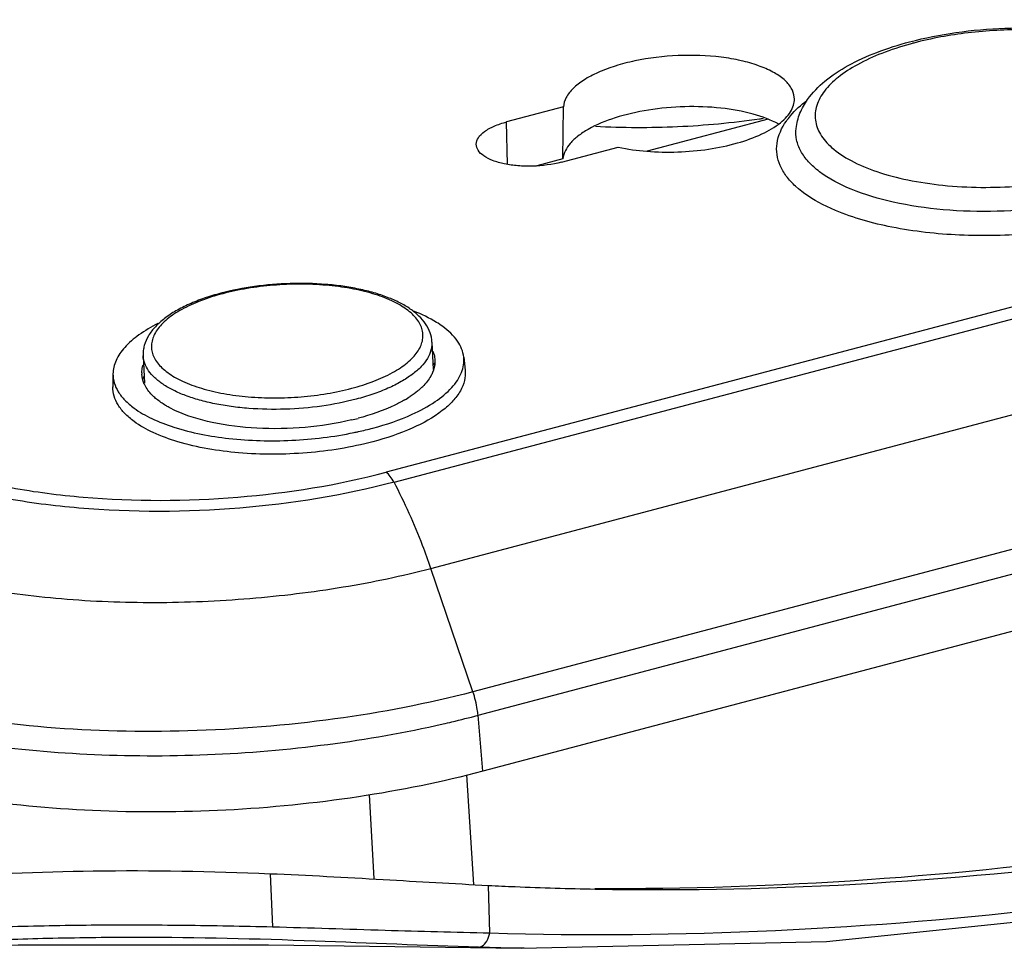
# Model space of a CAD drawing. Header units: inches. Extents: x 0 to 17, y 0 to 11.
# Tile 8 of 23: x 9.921 to 10.592, y 3.123 to 3.756. Entities that reach past the tile are written whole.
import ezdxf

# ---------------------------------------------------------------- set-up
doc = ezdxf.new("R2010")
doc.units = ezdxf.units.IN
doc.header["$LTSCALE"] = 0.935
doc.header["$MEASUREMENT"] = 0
doc.layers.get('0').update_dxf_attribs({"linetype": 'CONTINUOUS'})
doc.layers.add('1', color=7, linetype='CONTINUOUS')

msp = doc.modelspace()

# ---------------------------------------------------------------- linework, layer by layer
at = {"color": 7, "linetype": 'Continuous'}
for p, q in [((10.22544, 3.24157), (10.23031, 3.16685)), ((10.16265, 3.17069), (10.1593, 3.22823)), ((10.09168, 3.17428), (10.09328, 3.13814)), ((10.24134, 3.13393), (10.24037, 3.16629)), ((10.09066, 3.12574), (10.26272, 3.12351)), ((10.24878, 3.12381), (10.23368, 3.12421)), ((10.26272, 3.12352), (10.24878, 3.12381)), ((10.26478, 3.12348), (10.26272, 3.12352))]:
    msp.add_line(p, q, dxfattribs=at)
for points in [[(10.26272, 3.12352), (10.47053, 3.12811), (10.69426, 3.15123), (10.91872, 3.19297), (11.14301, 3.25303), (11.36597, 3.33113), (11.58624, 3.42703), (11.79734, 3.53727)], [(9.78256, 3.12453), (9.9201, 3.12593), (10.09066, 3.12574)]]:
    msp.add_lwpolyline(points, dxfattribs=at)
for points, knots in [([(11.78788, 3.57779), (11.6716, 3.51066), (11.43365, 3.39186), (11.06254, 3.26104), (10.68792, 3.18139), (10.43651, 3.16343), (10.31281, 3.16402)], [0, 0, 0, 0, 0.260118, 0.513711, 0.76035, 1, 1, 1, 1]), ([(10.313, 3.16381), (10.56483, 3.1592), (10.95171, 3.2147), (11.4417, 3.38833), (11.6811, 3.50952), (11.79778, 3.57827)], [0, 0, 0, 0, 0.485115, 0.739161, 1, 1, 1, 1]), ([(10.24132, 3.13391), (10.37089, 3.1301), (10.63475, 3.1428), (11.02907, 3.21898), (11.42021, 3.35144), (11.67121, 3.4738), (11.79401, 3.54317)], [0, 0, 0, 0, 0.2394, 0.485812, 0.739506, 1, 1, 1, 1]), ([(9.86085, 3.17169), (9.89765, 3.17399), (9.97459, 3.17746), (10.05161, 3.17593), (10.09168, 3.17428)], [0, 0, 0, 0, 0.478929, 1, 1, 1, 1]), ([(10.09168, 3.17428), (10.1174, 3.17321), (10.16697, 3.17052), (10.21652, 3.16753), (10.24039, 3.16633)], [0, 0, 0, 0, 0.518522, 1, 1, 1, 1]), ([(10.24037, 3.16629), (10.24641, 3.16598), (10.27061, 3.16487), (10.29482, 3.16414), (10.313, 3.16381)], [0, 0, 0, 0, 0.249452, 1, 1, 1, 1]), ([(9.86318, 3.1369), (9.87186, 3.13715), (9.88959, 3.13775), (9.92639, 3.1387), (9.97437, 3.13963), (10.03334, 3.13936), (10.07325, 3.13862), (10.09328, 3.13814)], [0, 0, 0, 0, 0.11316, 0.231312, 0.479782, 0.738708, 1, 1, 1, 1]), ([(10.09329, 3.13815), (10.11886, 3.1375), (10.1682, 3.13574), (10.21755, 3.13458), (10.24132, 3.13393)], [0, 0, 0, 0, 0.518266, 1, 1, 1, 1]), ([(10.23368, 3.12421), (10.19657, 3.12531), (10.11953, 3.1289), (10.0229, 3.13132), (9.94509, 3.13044), (9.89071, 3.12865), (9.84123, 3.12643), (9.81001, 3.12517), (9.79538, 3.1248)], [0, 0, 0, 0, 0.253982, 0.527618, 0.661146, 0.786274, 0.899844, 1, 1, 1, 1]), ([(10.23367, 3.12421), (10.23448, 3.12421), (10.23684, 3.12502), (10.23969, 3.1286), (10.24088, 3.13199), (10.24133, 3.13394)], [0, 0, 0, 0, 0.183721, 0.543493, 1, 1, 1, 1])]:
    msp.add_open_spline(points, degree=3, knots=knots, dxfattribs=at)
at = {"layer": '1', "color": 7, "linetype": 'Continuous'}
for p, q in [((11.72832, 3.85918), (10.1708, 3.44757)), ((10.17611, 3.4408), (11.73363, 3.85242)), ((10.20119, 3.38215), (11.75871, 3.79377)), ((11.7874, 3.7097), (10.22988, 3.29809)), ((10.29143, 3.69632), (10.25274, 3.6861)), ((10.29111, 3.66101), (10.29143, 3.69632)), ((10.2333, 3.28211), (11.79082, 3.69372)), ((10.43086, 3.68792), (10.3485, 3.66615)), ((10.25333, 3.65722), (10.25274, 3.6861)), ((10.29011, 3.6587), (10.3288, 3.66893)), ((10.29111, 3.66101), (10.27325, 3.65629)), ((11.79412, 3.65563), (10.2366, 3.24402)), ((10.47669, 3.62581), (10.46777, 3.62996)), ((10.20193, 3.53622), (10.20283, 3.51744)), ((10.0053, 3.5269), (10.00619, 3.50821)), ((10.22355, 3.5259), (10.22449, 3.51699)), ((9.98476, 3.51458), (9.98467, 3.50562)), ((10.0274, 3.48948), (10.02292, 3.49174)), ((10.22988, 3.29809), (10.20119, 3.38215)), ((10.2366, 3.24402), (10.2333, 3.28211))]:
    msp.add_line(p, q, dxfattribs=at)
for centre, radius, start, end in [((10.58808, 3.52035), 0.22701, 104.80204, 105.46823), ((10.34792, 4.22044), 0.53778, 278.23615, 278.53769), ((10.18481, 3.51324), 0.02025, 20.32976, 25.107), ((10.0218, 3.51514), 0.01737, 179.42134, 182.67654), ((10.02473, 3.50558), 0.02046, 159.63378, 164.3232), ((10.16305, 3.53886), 0.04631, 311.35578, 314.72122), ((10.1448, 3.56319), 0.07676, 300.25516, 303.52785), ((10.10438, 3.66315), 0.18499, 283.36871, 284.79536), ((10.09998, 3.71054), 0.24095, 281.72829, 282.40066)]:
    msp.add_arc(centre, radius, start, end, dxfattribs=at)
for points, knots in [([(10.52716, 3.74063), (10.53751, 3.74337), (10.55906, 3.7476), (10.592, 3.75048), (10.62491, 3.74998), (10.65596, 3.74609), (10.68356, 3.73895), (10.70348, 3.73004), (10.71626, 3.72097), (10.72391, 3.71342), (10.72969, 3.70482), (10.73199, 3.69837), (10.73268, 3.69508)], [0, 0, 0, 0, 0.141942, 0.290046, 0.43738, 0.577083, 0.703589, 0.813996, 0.863697, 0.910566, 0.95548, 1, 1, 1, 1]), ([(10.70959, 3.6797), (10.71188, 3.68213), (10.71576, 3.68713), (10.71912, 3.69563), (10.71923, 3.70431), (10.71602, 3.71264), (10.70985, 3.72031), (10.701, 3.72727), (10.68967, 3.73344), (10.67065, 3.74084), (10.64247, 3.74699), (10.60561, 3.74965), (10.56741, 3.7476), (10.54217, 3.74302), (10.53008, 3.73982)], [0, 0, 0, 0, 0.043215, 0.080997, 0.116314, 0.15297, 0.194296, 0.24231, 0.297819, 0.36077, 0.505973, 0.669127, 0.838119, 1, 1, 1, 1]), ([(10.44987, 3.68167), (10.45026, 3.68519), (10.45209, 3.6922), (10.45849, 3.70347), (10.4696, 3.71478), (10.48577, 3.7253), (10.50526, 3.73411), (10.51957, 3.73862), (10.52716, 3.74063)], [0, 0, 0, 0, 0.103678, 0.208647, 0.376063, 0.561959, 0.770375, 1, 1, 1, 1]), ([(10.52753, 3.73913), (10.52099, 3.73732), (10.50873, 3.73334), (10.49219, 3.72583), (10.47887, 3.7173), (10.46914, 3.70795), (10.46335, 3.69784), (10.46223, 3.68714), (10.46614, 3.6769), (10.47114, 3.67135), (10.47408, 3.66874)], [0, 0, 0, 0, 0.184129, 0.348862, 0.491371, 0.61121, 0.711555, 0.801106, 0.893217, 1, 1, 1, 1]), ([(10.44866, 3.70299), (10.44843, 3.70514), (10.44675, 3.7097), (10.44147, 3.71549), (10.43376, 3.72055), (10.42383, 3.72479), (10.412, 3.7281), (10.39374, 3.73119), (10.36939, 3.73199), (10.34515, 3.72911), (10.32707, 3.72449), (10.31539, 3.72018), (10.30564, 3.71511), (10.29814, 3.70941), (10.2931, 3.70321), (10.29158, 3.69851), (10.29143, 3.69632)], [0, 0, 0, 0, 0.036042, 0.078026, 0.128706, 0.188699, 0.257298, 0.332976, 0.496924, 0.661503, 0.737928, 0.807512, 0.868643, 0.920482, 0.963469, 1, 1, 1, 1]), ([(10.3288, 3.66893), (10.3352, 3.66754), (10.34866, 3.66567), (10.3693, 3.66526), (10.39001, 3.66713), (10.40931, 3.67114), (10.42587, 3.677), (10.43716, 3.68346), (10.44359, 3.68941), (10.44681, 3.69382), (10.44862, 3.69839), (10.44881, 3.70152), (10.44866, 3.70299)], [0, 0, 0, 0, 0.145364, 0.301052, 0.457806, 0.606232, 0.73794, 0.846848, 0.892145, 0.931777, 0.967013, 1, 1, 1, 1]), ([(10.44323, 3.68664), (10.4441, 3.68789), (10.4482, 3.69314), (10.45319, 3.69764), (10.45727, 3.70075)], [0, 0, 0, 0, 0.229596, 1, 1, 1, 1]), ([(10.43804, 3.68452), (10.43263, 3.68755), (10.41965, 3.69232), (10.39805, 3.69611), (10.374, 3.69696), (10.34975, 3.69477), (10.32753, 3.68974), (10.31146, 3.68328), (10.30148, 3.67678), (10.2948, 3.67072), (10.2915, 3.66484), (10.29111, 3.66101)], [0, 0, 0, 0, 0.115678, 0.254828, 0.407846, 0.562817, 0.707523, 0.831383, 0.883351, 0.928281, 1, 1, 1, 1]), ([(10.31322, 3.6832), (10.33185, 3.68218), (10.36924, 3.68207), (10.40647, 3.68553), (10.42496, 3.68821)], [0, 0, 0, 0, 0.49969, 1, 1, 1, 1]), ([(10.23209, 3.67093), (10.2321, 3.67247), (10.23345, 3.67595), (10.23798, 3.68006), (10.2446, 3.6836), (10.24984, 3.68533), (10.25274, 3.6861)], [0, 0, 0, 0, 0.171234, 0.389306, 0.667697, 1, 1, 1, 1]), ([(10.46777, 3.62996), (10.46123, 3.63334), (10.45224, 3.63903), (10.44316, 3.64878), (10.43875, 3.6561), (10.43651, 3.66378), (10.43651, 3.67451), (10.44007, 3.68216), (10.44323, 3.68664)], [0, 0, 0, 0, 0.308691, 0.438773, 0.555669, 0.664015, 0.770097, 1, 1, 1, 1]), ([(10.65879, 3.63512), (10.64733, 3.63209), (10.62343, 3.62748), (10.58694, 3.62457), (10.55075, 3.62559), (10.51727, 3.63044), (10.48874, 3.63879), (10.46931, 3.64879), (10.45832, 3.65848), (10.45286, 3.66585), (10.44983, 3.67369), (10.44958, 3.67909), (10.44987, 3.68167)], [0, 0, 0, 0, 0.152237, 0.311713, 0.469371, 0.616303, 0.744863, 0.849979, 0.893582, 0.931963, 0.966657, 1, 1, 1, 1]), ([(10.29011, 3.6587), (10.28374, 3.65702), (10.27378, 3.65573), (10.26071, 3.65602), (10.25153, 3.65727), (10.24361, 3.65946), (10.23743, 3.66248), (10.23321, 3.66622), (10.23208, 3.66948), (10.23209, 3.67093)], [0, 0, 0, 0, 0.308644, 0.465335, 0.612131, 0.741585, 0.848577, 0.932251, 1, 1, 1, 1]), ([(10.47408, 3.66874), (10.47805, 3.66521), (10.48794, 3.65879), (10.50553, 3.65156), (10.52659, 3.64607), (10.55894, 3.6413), (10.60143, 3.641), (10.63545, 3.64627), (10.65181, 3.65059)], [0, 0, 0, 0, 0.086711, 0.190444, 0.309659, 0.441184, 0.723663, 1, 1, 1, 1]), ([(10.65769, 3.61763), (10.64213, 3.614), (10.61, 3.60907), (10.56204, 3.60796), (10.51698, 3.61291), (10.48897, 3.62062), (10.47669, 3.62581)], [0, 0, 0, 0, 0.261162, 0.529179, 0.781998, 1, 1, 1, 1]), ([(10.20193, 3.53622), (10.20183, 3.53839), (10.20095, 3.54278), (10.19779, 3.54883), (10.1931, 3.55424), (10.18709, 3.55902), (10.17988, 3.56322), (10.17157, 3.56686), (10.16225, 3.56995), (10.15205, 3.57245), (10.14109, 3.57434), (10.12551, 3.57605), (10.10537, 3.5765), (10.08141, 3.5745), (10.06573, 3.57145), (10.0582, 3.56946)], [0, 0, 0, 0, 0.040653, 0.082333, 0.126257, 0.173659, 0.225407, 0.281903, 0.343143, 0.408801, 0.478314, 0.550945, 0.70197, 0.854272, 1, 1, 1, 1]), ([(10.14728, 3.50474), (10.15236, 3.50608), (10.16186, 3.50907), (10.17288, 3.51401), (10.18034, 3.5185), (10.185, 3.52192), (10.18888, 3.52548), (10.19195, 3.52917), (10.19417, 3.53296), (10.19552, 3.53682), (10.19595, 3.5407), (10.19545, 3.54455), (10.19403, 3.5483), (10.19173, 3.55191), (10.18858, 3.55535), (10.18463, 3.55861), (10.1799, 3.56164), (10.17234, 3.56552), (10.16121, 3.56956), (10.14619, 3.57303), (10.12955, 3.57516), (10.11193, 3.57588), (10.09398, 3.57514), (10.07639, 3.57298), (10.06496, 3.57057), (10.05945, 3.56912)], [0, 0, 0, 0, 0.073546, 0.139005, 0.168297, 0.195171, 0.219647, 0.241856, 0.262076, 0.280762, 0.29855, 0.316211, 0.334535, 0.354211, 0.375751, 0.399488, 0.425595, 0.454124, 0.518165, 0.590543, 0.66939, 0.752379, 0.83692, 0.920329, 1, 1, 1, 1]), ([(10.0582, 3.56946), (10.0544, 3.56846), (10.04711, 3.56627), (10.03686, 3.56228), (10.02778, 3.55773), (10.01999, 3.55266), (10.01361, 3.54704), (10.00877, 3.54086), (10.00624, 3.53514), (10.00533, 3.53044), (10.00525, 3.52807), (10.0053, 3.5269)], [0, 0, 0, 0, 0.162249, 0.313878, 0.453608, 0.581009, 0.69677, 0.802932, 0.902776, 0.951434, 1, 1, 1, 1]), ([(10.05945, 3.56912), (10.05437, 3.56777), (10.04487, 3.56478), (10.03385, 3.55984), (10.02639, 3.55535), (10.02173, 3.55194), (10.01785, 3.54837), (10.01478, 3.54468), (10.01256, 3.54089), (10.01121, 3.53703), (10.01078, 3.53315), (10.01128, 3.5293), (10.0127, 3.52555), (10.015, 3.52194), (10.01815, 3.5185), (10.0221, 3.51525), (10.02683, 3.51221), (10.03439, 3.50833), (10.04552, 3.50429), (10.06054, 3.50082), (10.07718, 3.49869), (10.0948, 3.49797), (10.11275, 3.49871), (10.13034, 3.50087), (10.14177, 3.50328), (10.14728, 3.50474)], [0, 0, 0, 0, 0.073546, 0.139005, 0.168297, 0.195171, 0.219647, 0.241856, 0.262076, 0.280762, 0.29855, 0.316211, 0.334535, 0.354211, 0.375751, 0.399488, 0.425595, 0.454124, 0.518165, 0.590543, 0.66939, 0.752379, 0.83692, 0.920329, 1, 1, 1, 1]), ([(10.20932, 3.54682), (10.20796, 3.54782), (10.20176, 3.55196), (10.19496, 3.55514), (10.1896, 3.55722)], [0, 0, 0, 0, 0.227279, 1, 1, 1, 1]), ([(10.01525, 3.5488), (10.01077, 3.54653), (10.00271, 3.54183), (9.99285, 3.53344), (9.98645, 3.52438), (9.9848, 3.51769), (9.98476, 3.51459)], [0, 0, 0, 0, 0.314898, 0.582131, 0.805717, 1, 1, 1, 1]), ([(10.22355, 3.5259), (10.22314, 3.52977), (10.21963, 3.5381), (10.21314, 3.54403), (10.20932, 3.54682)], [0, 0, 0, 0, 0.452003, 1, 1, 1, 1]), ([(10.20193, 3.53622), (10.20198, 3.53529), (10.20191, 3.53338), (10.20113, 3.52951), (10.19888, 3.5246), (10.19446, 3.51909), (10.18839, 3.51386), (10.18079, 3.50897), (10.17177, 3.5045), (10.16149, 3.50053), (10.15416, 3.49833), (10.15033, 3.49732)], [0, 0, 0, 0, 0.040891, 0.082678, 0.171911, 0.272992, 0.388698, 0.51999, 0.66655, 0.827168, 1, 1, 1, 1]), ([(10.15033, 3.49732), (10.14264, 3.49528), (10.1266, 3.49216), (10.10208, 3.49008), (10.08145, 3.49048), (10.06547, 3.49216), (10.05427, 3.49404), (10.04387, 3.49652), (10.03442, 3.49957), (10.02609, 3.50312), (10.019, 3.50715), (10.01325, 3.51158), (10.00893, 3.51638), (10.00615, 3.5215), (10.00539, 3.52514), (10.0053, 3.5269)], [0, 0, 0, 0, 0.149746, 0.306681, 0.462416, 0.537253, 0.60875, 0.676042, 0.738391, 0.795237, 0.846254, 0.891445, 0.931277, 0.966847, 1, 1, 1, 1]), ([(10.20257, 3.52992), (10.20274, 3.5295), (10.20337, 3.52784), (10.20376, 3.52609), (10.2039, 3.52477)], [0, 0, 0, 0, 0.255557, 1, 1, 1, 1]), ([(10.00443, 3.51531), (10.00444, 3.51666), (10.00468, 3.51847), (10.00516, 3.52022), (10.0053, 3.52066)], [0, 0, 0, 0, 0.744283, 1, 1, 1, 1]), ([(10.18842, 3.48702), (10.19385, 3.48949), (10.20356, 3.49466), (10.2153, 3.50415), (10.22263, 3.51462), (10.22392, 3.52242), (10.22355, 3.5259)], [0, 0, 0, 0, 0.322761, 0.591581, 0.810871, 1, 1, 1, 1]), ([(10.2039, 3.52477), (10.20398, 3.524), (10.20411, 3.5208), (10.20332, 3.5176), (10.20236, 3.51539)], [0, 0, 0, 0, 0.244384, 1, 1, 1, 1]), ([(9.98476, 3.51459), (9.98474, 3.51251), (9.98536, 3.5082), (9.98823, 3.50205), (9.9929, 3.49626), (9.99688, 3.49289), (9.9991, 3.49127)], [0, 0, 0, 0, 0.219478, 0.451597, 0.709261, 1, 1, 1, 1]), ([(10.00685, 3.50612), (10.00649, 3.50677), (10.00523, 3.50935), (10.00455, 3.51221), (10.00445, 3.51433)], [0, 0, 0, 0, 0.260624, 1, 1, 1, 1]), ([(10.22449, 3.51699), (10.22473, 3.51466), (10.2244, 3.50971), (10.22141, 3.50251), (10.21615, 3.49559), (10.20565, 3.48627), (10.18735, 3.47627), (10.17082, 3.47076), (10.16163, 3.46833)], [0, 0, 0, 0, 0.08262, 0.171274, 0.271586, 0.386773, 0.66448, 1, 1, 1, 1]), ([(10.20236, 3.51539), (10.20201, 3.51457), (10.20026, 3.5111), (10.19775, 3.50805), (10.19563, 3.50595)], [0, 0, 0, 0, 0.230564, 1, 1, 1, 1]), ([(9.99907, 3.48221), (9.99684, 3.48384), (9.99284, 3.48722), (9.98815, 3.49304), (9.98527, 3.49922), (9.98465, 3.50354), (9.98468, 3.50563)], [0, 0, 0, 0, 0.29075, 0.548416, 0.780535, 1, 1, 1, 1]), ([(10.01441, 3.49739), (10.0136, 3.49805), (10.01071, 3.50061), (10.00821, 3.50365), (10.00685, 3.50612)], [0, 0, 0, 0, 0.271932, 1, 1, 1, 1]), ([(10.19364, 3.5041), (10.19316, 3.50367), (10.1911, 3.50193), (10.18891, 3.50033), (10.1872, 3.4992)], [0, 0, 0, 0, 0.238907, 1, 1, 1, 1]), ([(10.02292, 3.49174), (10.02213, 3.49217), (10.01917, 3.49386), (10.01635, 3.4958), (10.01441, 3.49739)], [0, 0, 0, 0, 0.265025, 1, 1, 1, 1]), ([(10.18348, 3.49688), (10.18125, 3.49558), (10.17111, 3.49027), (10.16018, 3.48656), (10.15162, 3.4843)], [0, 0, 0, 0, 0.22539, 1, 1, 1, 1]), ([(9.9991, 3.49127), (10.00286, 3.48851), (10.01168, 3.4835), (10.03304, 3.47536), (10.06515, 3.46937), (10.10652, 3.4683), (10.13499, 3.47172), (10.14896, 3.47462)], [0, 0, 0, 0, 0.090702, 0.196235, 0.444301, 0.722113, 1, 1, 1, 1]), ([(10.14715, 3.48318), (10.13678, 3.48071), (10.11534, 3.47741), (10.0834, 3.47681), (10.05364, 3.48038), (10.0353, 3.48582), (10.0274, 3.48948)], [0, 0, 0, 0, 0.262972, 0.532749, 0.785409, 1, 1, 1, 1]), ([(10.15172, 3.47522), (10.15508, 3.47595), (10.16757, 3.47899), (10.17983, 3.48313), (10.18842, 3.48702)], [0, 0, 0, 0, 0.266914, 1, 1, 1, 1]), ([(10.16163, 3.46833), (10.14701, 3.46446), (10.11655, 3.4596), (10.07175, 3.45949), (10.03643, 3.46527), (10.01285, 3.47382), (10.00316, 3.47921), (9.99907, 3.48221)], [0, 0, 0, 0, 0.271573, 0.550559, 0.802289, 0.909048, 1, 1, 1, 1]), ([(10.17611, 3.4408), (10.14178, 3.43173), (10.07027, 3.42033), (9.98069, 3.42004), (9.91171, 3.42887), (9.86589, 3.43946), (9.82666, 3.4537), (9.80389, 3.46637), (9.79429, 3.47341)], [0, 0, 0, 0, 0.271463, 0.550353, 0.681736, 0.802345, 0.909063, 1, 1, 1, 1]), ([(9.80372, 3.47891), (9.81295, 3.47217), (9.83482, 3.45995), (9.87255, 3.44628), (9.9166, 3.43609), (9.98291, 3.42761), (10.06905, 3.42787), (10.13779, 3.43887), (10.1708, 3.44757)], [0, 0, 0, 0, 0.090927, 0.197639, 0.318239, 0.44962, 0.728527, 1, 1, 1, 1]), ([(10.17611, 3.4408), (10.17537, 3.4422), (10.17382, 3.44465), (10.17184, 3.44679), (10.1708, 3.44757)], [0, 0, 0, 0, 0.549991, 1, 1, 1, 1]), ([(10.20119, 3.38215), (10.19941, 3.38736), (10.19218, 3.40736), (10.18349, 3.42686), (10.17611, 3.4408)], [0, 0, 0, 0, 0.258499, 1, 1, 1, 1]), ([(9.75349, 3.42038), (9.76473, 3.41214), (9.79149, 3.39739), (9.83751, 3.38079), (9.89118, 3.36827), (9.95061, 3.36049), (10.01361, 3.3581), (10.07774, 3.36085), (10.14063, 3.36845), (10.1815, 3.37695), (10.20119, 3.38215)], [0, 0, 0, 0, 0.090873, 0.197533, 0.318066, 0.449366, 0.587584, 0.728386, 0.867303, 1, 1, 1, 1]), ([(10.22988, 3.29809), (10.19898, 3.28997), (10.13451, 3.27767), (10.00558, 3.26734), (9.90717, 3.27418), (9.8448, 3.288)], [0, 0, 0, 0, 0.247075, 0.505926, 1, 1, 1, 1]), ([(10.23329, 3.28211), (10.23318, 3.28343), (10.23251, 3.28884), (10.2312, 3.29417), (10.22988, 3.29808)], [0, 0, 0, 0, 0.242008, 1, 1, 1, 1]), ([(10.20948, 3.27625), (10.21149, 3.27671), (10.21946, 3.27856), (10.22739, 3.28055), (10.2333, 3.28211)], [0, 0, 0, 0, 0.252494, 1, 1, 1, 1]), ([(9.88855, 3.26328), (9.91455, 3.25944), (9.96806, 3.25442), (10.04924, 3.25418), (10.13038, 3.261), (10.18363, 3.27033), (10.20948, 3.27625)], [0, 0, 0, 0, 0.244205, 0.498505, 0.753546, 1, 1, 1, 1]), ([(10.2366, 3.24402), (10.20873, 3.23665), (10.15071, 3.22498), (10.06169, 3.21612), (9.97206, 3.21573), (9.9129, 3.22133), (9.88424, 3.22575)], [0, 0, 0, 0, 0.24361, 0.498974, 0.754874, 1, 1, 1, 1])]:
    msp.add_open_spline(points, degree=3, knots=knots, dxfattribs=at)

doc.saveas('drawing.dxf')
